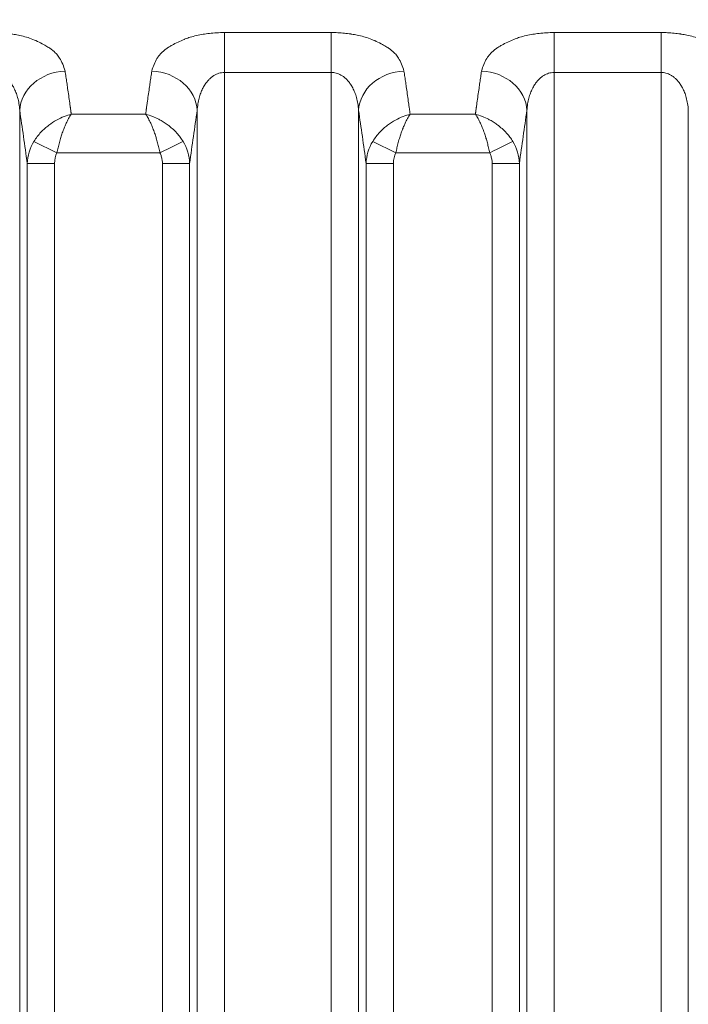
# Model space of a CAD drawing. Header units: millimetres. Extents: x 5 to 415, y 5 to 292.
# Tile 115 of 199: x 301.07 to 308.39, y 153.41 to 164.2. Entities that reach past the tile are written whole.
import ezdxf

# ---------------------------------------------------------------- set-up
doc = ezdxf.new("R2010")
doc.units = ezdxf.units.MM
doc.layers.add('Sichtbar schmal (ISO)', color=7, linetype='Continuous', lineweight=18)
doc.layers.add('Symbol (ISO)', color=7, linetype='Continuous', lineweight=25)
doc.styles.add('Notiztext (ISO)', font='isocpeur.ttf')
doc.dimstyles.new('Standard - Methode 1b (ISO)$7', dxfattribs={"dimtxt": 3.5, "dimasz": 2.5, "dimexe": 2, "dimexo": 0, "dimgap": 0.762, "dimtad": 1, "dimtoh": 1, "dimdsep": 46, "dimtxsty": 'Notiztext (ISO)', "dimcen": 0.09, "dimdle": 10, "dimclrd": 256, "dimclre": 256, "dimclrt": 256, "dimazin": 2, "dimtfac": 1, "dimtmove": 0, "dimatfit": 3, "dimfxl": 1, "dimtolj": 1, "dimlwd": -1, "dimlwe": -1, "dimarcsym": 0})

msp = doc.modelspace()

# ---------------------------------------------------------------- linework, layer by layer
at = {"layer": 'Sichtbar schmal (ISO)'}
for p, q in [((304.48049641, 164.06232866), (303.31030973, 164.06232866)), ((303.31030973, 163.62427921), (303.31030973, 164.06232866)), ((304.48049641, 164.06232866), (304.48049641, 163.62427936)), ((308.09344698, 164.06232866), (306.9232603, 164.06232866)), ((306.9232603, 163.62427919), (306.9232603, 164.06232866)), ((308.09344698, 164.06232866), (308.09344698, 163.62427936)), ((304.48049641, 163.62427936), (303.31030977, 163.62427921)), ((303.31030977, 163.62427921), (303.31031073, 142.64114072)), ((304.48049641, 163.62427936), (304.48049578, 142.64096651)), ((306.92326019, 163.62427919), (306.92325856, 142.64060845)), ((306.92326019, 163.62427919), (308.09344698, 163.62427936)), ((308.093449, 142.640463), (308.09344698, 163.62427936)), ((301.0664043, 143.05797302), (301.06640455, 163.20860275)), ((302.44648171, 163.16597237), (301.63137381, 163.16597238)), ((303.01145103, 163.20860141), (303.01145129, 143.0578801)), ((304.77935487, 143.057533), (304.77935512, 163.20860275)), ((306.05943228, 163.16597237), (305.34432438, 163.16597238)), ((306.6244016, 163.20860141), (306.62440186, 143.05742369)), ((308.39230544, 143.05713827), (308.39230569, 163.20860275)), ((301.22188715, 162.86855471), (301.47448306, 162.74305576)), ((304.93483772, 162.86855471), (305.18743363, 162.74305576)), ((301.47448306, 162.74305576), (302.60337335, 162.74305613)), ((305.18743363, 162.74305576), (306.21632392, 162.74305613)), ((301.14921959, 162.62695453), (301.14921957, 143.66899969)), ((301.14921958, 162.62695444), (301.44807802, 162.62695444)), ((301.44807802, 162.62695444), (301.44807805, 143.66899968)), ((302.62977767, 143.66896335), (302.62977843, 162.62695444)), ((302.92863599, 162.62695444), (302.62977843, 162.62695444)), ((302.92863599, 143.66896304), (302.92863598, 162.62695354)), ((304.86217016, 162.62695453), (304.86217014, 143.66863628)), ((304.86217015, 162.62695444), (305.16102859, 162.62695444)), ((305.16102859, 162.62695444), (305.16102862, 143.66863626)), ((306.24272824, 143.66857837), (306.242729, 162.62695444)), ((306.54158656, 162.62695444), (306.242729, 162.62695444)), ((306.54158657, 143.66857807), (306.54158655, 162.62695354))]:
    msp.add_line(p, q, dxfattribs=at)
for centre, major_axis, ratio, start_param, end_param in [((301.56450212, 163.20860317), (-0.49456302, -0.07353514), 0.8594289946, 4.5860691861, 6.1118771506), ((302.51335341, 163.20860278), (0.49456298, -0.07353542), 0.859429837, 0.1713065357, 1.6971146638), ((305.27745269, 163.20860317), (-0.49456302, -0.07353514), 0.8594289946, 4.5860691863, 6.1118771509), ((306.12630398, 163.20860278), (0.49456298, -0.07353542), 0.859429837, 0.1713065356, 1.6971146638), ((300.25675187, 138.05805622), (0.00014697, 29.65237374), 0.0871587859, 5.7301937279, 5.7404743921), ((303.82096334, 138.06053748), (0.0001387, -29.64946855), 0.0871586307, 3.6843073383, 3.6945876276), ((303.96970257, 138.05805622), (0.00014685, 29.65237374), 0.0871587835, 5.7301937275, 5.7404743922), ((307.43391392, 138.06053748), (0.0001387, -29.64946855), 0.0871586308, 3.6843073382, 3.6945876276), ((300.25672284, 138.05805622), (0.00014697, 29.65237241), 0.0871587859, 5.7274956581, 5.7301937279), ((303.82099221, 138.06053748), (0.0001387, -29.64946722), 0.0871586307, 3.6945876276, 3.6973162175), ((303.96967354, 138.05805623), (0.00014685, 29.65237241), 0.0871587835, 5.7274956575, 5.7301937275), ((307.43394279, 138.06053748), (0.0001387, -29.64946722), 0.0871586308, 3.6945876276, 3.6973162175), ((299.7813433, 138.05805858), (-0.00014449, -29.15289088), 0.0871587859, 2.5731873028, 2.6114048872), ((300.25662568, 138.05805622), (-0.00014697, -29.65236795), 0.0871587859, 2.5829496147, 2.5841201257), ((303.82108934, 138.06053748), (-0.0001387, 29.64946276), 0.0871586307, 0.5574747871, 0.5586823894), ((304.29637127, 138.06053971), (-0.00013636, 29.14998431), 0.0871586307, 0.53018612, 0.5684075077), ((303.494294, 138.05805858), (-0.00014438, -29.15289088), 0.0871587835, 2.5731873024, 2.6114048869), ((303.96957638, 138.05805623), (-0.00014685, -29.65236795), 0.0871587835, 2.5829496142, 2.5841201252), ((307.43403992, 138.06053748), (-0.0001387, 29.64946276), 0.0871586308, 0.5574747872, 0.5586823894), ((307.90932185, 138.06053971), (-0.00013637, 29.14998431), 0.0871586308, 0.53018612, 0.5684075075), ((301.65019784, 162.6160387), (-0.49641733, -0.07038175), 0.979001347, 5.5992643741, 6.117133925), ((302.60329621, 162.74320983), (0.26869087, 0.1334361), 0.0005732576, 4.7123913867, 5.9354971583), ((302.41812945, 162.61428709), (-0.51035706, 0.01938866), 0.9707371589, 3.2062582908, 3.7193270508), ((305.36314842, 162.6160387), (-0.49641734, -0.07038171), 0.9790013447, 5.5992644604, 6.1171340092), ((306.21624678, 162.74320983), (0.26869087, 0.1334361), 0.0005732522, 4.7123913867, 5.9354971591), ((306.03108109, 162.61428743), (-0.51035577, 0.01939496), 0.970737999, 3.2062704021, 3.7193397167), ((301.66094575, 162.61101498), (0.05225292, -0.24126323), 0.8553097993, 3.9610000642, 4.4642145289), ((305.37389744, 162.61101454), (0.05225492, -0.24126364), 0.8553110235, 3.9609930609, 4.4642061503)]:
    msp.add_ellipse(centre, major_axis=major_axis, ratio=ratio, start_param=start_param, end_param=end_param, dxfattribs=at)
for points, knots in [([(301.56408902, 163.6396929), (301.55645673, 163.66651927), (301.54762596, 163.69167716), (301.53770603, 163.71503115), (301.52725548, 163.73963433), (301.5155735, 163.76222334), (301.50312771, 163.7822321), (301.49852631, 163.78962965), (301.49382522, 163.79667303), (301.48906389, 163.80332845), (301.47901155, 163.81737968), (301.46821123, 163.82969273), (301.4567173, 163.84108065), (301.43886312, 163.85877017), (301.41946895, 163.87427548), (301.3959828, 163.89014542), (301.38967022, 163.89441092), (301.38304458, 163.89869811), (301.37601783, 163.90304247), (301.36146978, 163.91203695), (301.34572807, 163.92141664), (301.32891253, 163.93076476), (301.30775566, 163.9425263), (301.28487658, 163.95422587), (301.26107705, 163.9651628), (301.23878034, 163.97540911), (301.21568659, 163.98498213), (301.19297379, 163.99352611), (301.16954443, 164.00233964), (301.1460468, 164.00988288), (301.12247743, 164.01648139), (301.09904823, 164.02304066), (301.07554223, 164.02866899), (301.05169694, 164.03359314), (301.03172588, 164.03771724), (301.01150949, 164.04134657), (300.99079801, 164.044548), (300.98754414, 164.04505096), (300.98428076, 164.04554446), (300.98100785, 164.04602834), (300.95801074, 164.04942836), (300.93454454, 164.05235523), (300.91064198, 164.05475519), (300.88748431, 164.05708035), (300.86391614, 164.05891093), (300.83998582, 164.06018866), (300.81616441, 164.06146058), (300.79198282, 164.06218439), (300.76754584, 164.06232866)], [0, 0, 0, 0, 0.0818672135, 0.0818672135, 0.0818672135, 0.1681134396, 0.1681134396, 0.1681134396, 0.2, 0.2, 0.2, 0.2673204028, 0.2673204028, 0.2673204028, 0.3718930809, 0.3718930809, 0.3718930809, 0.4, 0.4, 0.4, 0.4581919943, 0.4581919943, 0.4581919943, 0.5314075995, 0.5314075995, 0.5314075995, 0.6, 0.6, 0.6, 0.6707564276, 0.6707564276, 0.6707564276, 0.7410920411, 0.7410920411, 0.7410920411, 0.8, 0.8, 0.8, 0.8092547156, 0.8092547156, 0.8092547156, 0.8742830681, 0.8742830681, 0.8742830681, 0.9372848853, 0.9372848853, 0.9372848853, 1, 1, 1, 1]), ([(303.31030973, 164.06232866), (303.28072528, 164.06181434), (303.25178003, 164.06064451), (303.22366479, 164.05884404), (303.19699669, 164.05713623), (303.17107403, 164.05486074), (303.14601706, 164.05208262), (303.12167162, 164.04938338), (303.09814384, 164.04620913), (303.07555142, 164.04262612), (303.05015961, 164.03859915), (303.02609053, 164.03394121), (303.00261767, 164.02858262), (302.97930452, 164.02326048), (302.95657161, 164.01724292), (302.93391659, 164.01026793), (302.91617567, 164.00480588), (302.89848669, 163.99875239), (302.8807426, 163.99191726), (302.87620597, 163.99016972), (302.87164524, 163.98838052), (302.86707257, 163.98655169), (302.84493221, 163.9776967), (302.82254246, 163.96789205), (302.80099783, 163.95751871), (302.777878, 163.94638694), (302.75574202, 163.93460479), (302.73531539, 163.92289224), (302.72392585, 163.91636151), (302.71305672, 163.90985668), (302.70275057, 163.90352082), (302.69106707, 163.89633822), (302.68043019, 163.8892866), (302.67048212, 163.88219079), (302.64901859, 163.86688118), (302.6305867, 163.85139828), (302.61353403, 163.83337134), (302.60495617, 163.82430341), (302.59676807, 163.81458235), (302.58904425, 163.80386353), (302.58280506, 163.79520503), (302.57668849, 163.78589614), (302.57077082, 163.77600892), (302.55914377, 163.75658252), (302.54830619, 163.73493362), (302.53857612, 163.71151024), (302.52929151, 163.6891592), (302.52099841, 163.66520095), (302.51376767, 163.63969384)], [0, 0, 0, 0, 0.0696834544, 0.0696834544, 0.0696834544, 0.1357801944, 0.1357801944, 0.1357801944, 0.2, 0.2, 0.2, 0.2721771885, 0.2721771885, 0.2721771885, 0.3438633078, 0.3438633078, 0.3438633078, 0.4, 0.4, 0.4, 0.4143524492, 0.4143524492, 0.4143524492, 0.4838452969, 0.4838452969, 0.4838452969, 0.5584189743, 0.5584189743, 0.5584189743, 0.6, 0.6, 0.6, 0.6471380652, 0.6471380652, 0.6471380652, 0.7488411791, 0.7488411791, 0.7488411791, 0.8, 0.8, 0.8, 0.8413253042, 0.8413253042, 0.8413253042, 0.9225212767, 0.9225212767, 0.9225212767, 1, 1, 1, 1]), ([(305.27703959, 163.6396929), (305.2694073, 163.66651927), (305.26057653, 163.69167716), (305.2506566, 163.71503115), (305.24020605, 163.73963433), (305.22852407, 163.76222334), (305.21607828, 163.7822321), (305.21147688, 163.78962965), (305.20677579, 163.79667303), (305.20201446, 163.80332845), (305.19196212, 163.81737968), (305.1811618, 163.82969273), (305.16966787, 163.84108065), (305.15181369, 163.85877017), (305.13241952, 163.87427548), (305.10893337, 163.89014542), (305.10262079, 163.89441092), (305.09599515, 163.89869811), (305.0889684, 163.90304247), (305.07442035, 163.91203695), (305.05867864, 163.92141664), (305.0418631, 163.93076476), (305.02070623, 163.9425263), (304.99782715, 163.95422587), (304.97402762, 163.9651628), (304.95173091, 163.97540911), (304.92863716, 163.98498213), (304.90592436, 163.99352611), (304.882495, 164.00233964), (304.85899737, 164.00988288), (304.835428, 164.01648139), (304.8119988, 164.02304066), (304.7884928, 164.02866899), (304.76464751, 164.03359314), (304.74467645, 164.03771724), (304.72446006, 164.04134657), (304.70374858, 164.044548), (304.70049471, 164.04505096), (304.69723133, 164.04554446), (304.69395842, 164.04602834), (304.67096131, 164.04942836), (304.64749511, 164.05235523), (304.62359255, 164.05475519), (304.60043488, 164.05708035), (304.57686671, 164.05891093), (304.55293639, 164.06018866), (304.52911498, 164.06146058), (304.50493339, 164.06218439), (304.48049641, 164.06232866)], [0, 0, 0, 0, 0.0818672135, 0.0818672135, 0.0818672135, 0.1681134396, 0.1681134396, 0.1681134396, 0.2, 0.2, 0.2, 0.2673204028, 0.2673204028, 0.2673204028, 0.371893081, 0.371893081, 0.371893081, 0.4, 0.4, 0.4, 0.4581919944, 0.4581919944, 0.4581919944, 0.5314075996, 0.5314075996, 0.5314075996, 0.6, 0.6, 0.6, 0.6707564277, 0.6707564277, 0.6707564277, 0.7410920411, 0.7410920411, 0.7410920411, 0.8, 0.8, 0.8, 0.8092547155, 0.8092547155, 0.8092547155, 0.8742830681, 0.8742830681, 0.8742830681, 0.9372848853, 0.9372848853, 0.9372848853, 1, 1, 1, 1]), ([(306.9232603, 164.06232866), (306.89367585, 164.06181434), (306.8647306, 164.06064451), (306.83661536, 164.05884404), (306.80994726, 164.05713623), (306.7840246, 164.05486074), (306.75896763, 164.05208262), (306.73462219, 164.04938338), (306.71109441, 164.04620913), (306.68850199, 164.04262612), (306.66311018, 164.03859915), (306.6390411, 164.03394121), (306.61556824, 164.02858262), (306.59225509, 164.02326048), (306.56952218, 164.01724292), (306.54686716, 164.01026793), (306.52912624, 164.00480588), (306.51143726, 163.99875239), (306.49369317, 163.99191726), (306.48915654, 163.99016972), (306.48459581, 163.98838052), (306.48002314, 163.98655169), (306.45788278, 163.9776967), (306.43549303, 163.96789205), (306.4139484, 163.95751871), (306.39082857, 163.94638694), (306.36869259, 163.93460479), (306.34826596, 163.92289224), (306.33687642, 163.91636151), (306.32600729, 163.90985668), (306.31570114, 163.90352082), (306.30401764, 163.89633822), (306.29338076, 163.8892866), (306.28343269, 163.88219079), (306.26196916, 163.86688118), (306.24353727, 163.85139828), (306.2264846, 163.83337134), (306.21790674, 163.82430341), (306.20971864, 163.81458235), (306.20199482, 163.80386353), (306.19575563, 163.79520503), (306.18963906, 163.78589614), (306.18372139, 163.77600892), (306.17209434, 163.75658252), (306.16125676, 163.73493362), (306.15152669, 163.71151024), (306.14224208, 163.6891592), (306.13394898, 163.66520095), (306.12671824, 163.63969384)], [0, 0, 0, 0, 0.0696834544, 0.0696834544, 0.0696834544, 0.1357801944, 0.1357801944, 0.1357801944, 0.2, 0.2, 0.2, 0.2721771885, 0.2721771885, 0.2721771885, 0.3438633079, 0.3438633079, 0.3438633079, 0.4, 0.4, 0.4, 0.4143524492, 0.4143524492, 0.4143524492, 0.4838452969, 0.4838452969, 0.4838452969, 0.5584189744, 0.5584189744, 0.5584189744, 0.6, 0.6, 0.6, 0.6471380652, 0.6471380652, 0.6471380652, 0.7488411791, 0.7488411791, 0.7488411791, 0.8, 0.8, 0.8, 0.8413253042, 0.8413253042, 0.8413253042, 0.9225212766, 0.9225212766, 0.9225212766, 1, 1, 1, 1]), ([(308.88999016, 163.6396929), (308.88235787, 163.66651927), (308.8735271, 163.69167716), (308.86360717, 163.71503115), (308.85315662, 163.73963433), (308.84147464, 163.76222334), (308.82902885, 163.7822321), (308.82442745, 163.78962965), (308.81972636, 163.79667303), (308.81496503, 163.80332845), (308.80491269, 163.81737968), (308.79411237, 163.82969273), (308.78261844, 163.84108065), (308.76476426, 163.85877017), (308.74537009, 163.87427548), (308.72188394, 163.89014542), (308.71557136, 163.89441092), (308.70894572, 163.89869811), (308.70191897, 163.90304247), (308.68737092, 163.91203695), (308.67162921, 163.92141664), (308.65481367, 163.93076476), (308.6336568, 163.9425263), (308.61077772, 163.95422587), (308.58697819, 163.9651628), (308.56468148, 163.97540911), (308.54158773, 163.98498213), (308.51887493, 163.99352611), (308.49544557, 164.00233964), (308.47194794, 164.00988288), (308.44837857, 164.01648139), (308.42494937, 164.02304066), (308.40144337, 164.02866899), (308.37759808, 164.03359314), (308.35762702, 164.03771724), (308.33741063, 164.04134657), (308.31669915, 164.044548), (308.31344528, 164.04505096), (308.3101819, 164.04554446), (308.30690899, 164.04602834), (308.28391188, 164.04942836), (308.26044568, 164.05235523), (308.23654312, 164.05475519), (308.21338545, 164.05708035), (308.18981728, 164.05891093), (308.16588696, 164.06018866), (308.14206555, 164.06146058), (308.11788396, 164.06218439), (308.09344698, 164.06232866)], [0, 0, 0, 0, 0.0818672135, 0.0818672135, 0.0818672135, 0.1681134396, 0.1681134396, 0.1681134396, 0.2, 0.2, 0.2, 0.2673204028, 0.2673204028, 0.2673204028, 0.371893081, 0.371893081, 0.371893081, 0.4, 0.4, 0.4, 0.4581919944, 0.4581919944, 0.4581919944, 0.5314075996, 0.5314075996, 0.5314075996, 0.6, 0.6, 0.6, 0.6707564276, 0.6707564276, 0.6707564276, 0.7410920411, 0.7410920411, 0.7410920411, 0.8, 0.8, 0.8, 0.8092547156, 0.8092547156, 0.8092547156, 0.8742830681, 0.8742830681, 0.8742830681, 0.9372848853, 0.9372848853, 0.9372848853, 1, 1, 1, 1]), ([(300.76754584, 163.62427942), (300.77662351, 163.62427933), (300.79467361, 163.6230749), (300.82150846, 163.61769803), (300.84807596, 163.60874099), (300.87463028, 163.59591667), (300.90124342, 163.57877816), (300.92785076, 163.55673375), (300.95422142, 163.52908301), (300.9799229, 163.49507263), (301.00430799, 163.4539575), (301.02651478, 163.40504952), (301.04546175, 163.34774799), (301.05982397, 163.2816005), (301.06499853, 163.23381328), (301.06640442, 163.20860142)], [0, 0, 0, 0, 0.0554165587, 0.11012060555, 0.16573002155, 0.22336506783, 0.2840889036, 0.34891881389, 0.4189106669, 0.49506709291, 0.57826791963, 0.66942097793, 0.76945140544, 0.87928451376, 0.99999579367, 0.99999579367, 0.99999579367, 0.99999579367]), ([(301.59170917, 163.44972702), (301.58875382, 163.47101979), (301.58571656, 163.49226508), (301.58264697, 163.51339902), (301.57957738, 163.53453296), (301.57647546, 163.55555615), (301.57337431, 163.5766613), (301.57028097, 163.59771324), (301.56718841, 163.61884538), (301.56408902, 163.6396929)], [0, 0, 0, 0, 0.33333333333, 0.33333333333, 0.33333333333, 0.66666666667, 0.66666666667, 0.66666666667, 0.99915973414, 0.99915973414, 0.99915973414, 0.99915973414]), ([(302.51376767, 163.63969384), (302.51066775, 163.61884276), (302.50757341, 163.59770026), (302.50447886, 163.57664063), (302.50137634, 163.55552675), (302.49827361, 163.53449755), (302.49520307, 163.51335677), (302.49213253, 163.49221599), (302.48909419, 163.47096301), (302.4861379, 163.44966304)], [0.00085647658, 0.00085647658, 0.00085647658, 0.00085647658, 0.33333333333, 0.33333333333, 0.33333333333, 0.66666666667, 0.66666666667, 0.66666666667, 1, 1, 1, 1]), ([(303.01145111, 163.20860036), (303.01279081, 163.23262409), (303.01762132, 163.2782861), (303.0309275, 163.34189782), (303.04861136, 163.39771191), (303.0695889, 163.44607245), (303.09287506, 163.48726983), (303.11756589, 163.52167702), (303.14295064, 163.54988459), (303.1686517, 163.57267975), (303.19465613, 163.59086767), (303.22118862, 163.60504873), (303.24885247, 163.61563003), (303.27862562, 163.62261345), (303.29942716, 163.62427908), (303.31030973, 163.62427922)], [0.00000373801, 0.00000373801, 0.00000373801, 0.00000373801, 0.11501548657, 0.22023121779, 0.3170269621, 0.40631375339, 0.4885039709, 0.56383284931, 0.63287433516, 0.69672354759, 0.75695145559, 0.81530021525, 0.87314537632, 0.93356801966, 1, 1, 1, 1]), ([(304.48049641, 163.62427942), (304.48957408, 163.62427933), (304.50762418, 163.6230749), (304.53445903, 163.61769803), (304.56102653, 163.60874099), (304.58758085, 163.59591667), (304.61419399, 163.57877816), (304.64080133, 163.55673375), (304.66717199, 163.52908301), (304.69287347, 163.49507263), (304.71725856, 163.4539575), (304.73946535, 163.40504952), (304.75841232, 163.34774799), (304.77277454, 163.2816005), (304.7779491, 163.23381328), (304.77935499, 163.20860142)], [0, 0, 0, 0, 0.0554165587, 0.11012060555, 0.16573002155, 0.22336506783, 0.28408890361, 0.3489188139, 0.41891066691, 0.49506709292, 0.57826791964, 0.66942097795, 0.76945140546, 0.87928451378, 0.99999579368, 0.99999579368, 0.99999579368, 0.99999579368]), ([(305.30465973, 163.44972703), (305.30170439, 163.47101979), (305.29866713, 163.49226508), (305.29559754, 163.51339902), (305.29252795, 163.53453296), (305.28942603, 163.55555615), (305.28632488, 163.5766613), (305.28323154, 163.59771324), (305.28013898, 163.61884538), (305.27703959, 163.6396929)], [0, 0, 0, 0, 0.33333333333, 0.33333333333, 0.33333333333, 0.66666666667, 0.66666666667, 0.66666666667, 0.99915973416, 0.99915973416, 0.99915973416, 0.99915973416]), ([(306.12671824, 163.63969384), (306.12361832, 163.61884276), (306.12052398, 163.59770026), (306.11742943, 163.57664063), (306.11432691, 163.55552675), (306.11122418, 163.53449755), (306.10815364, 163.51335677), (306.1050831, 163.49221599), (306.10204476, 163.47096301), (306.09908847, 163.44966304)], [0.00085647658, 0.00085647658, 0.00085647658, 0.00085647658, 0.33333333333, 0.33333333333, 0.33333333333, 0.66666666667, 0.66666666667, 0.66666666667, 1, 1, 1, 1]), ([(306.62440168, 163.20860036), (306.62574138, 163.23262409), (306.63057189, 163.2782861), (306.64387807, 163.34189782), (306.66156193, 163.39771191), (306.68253947, 163.44607245), (306.70582563, 163.48726983), (306.73051646, 163.52167702), (306.75590121, 163.54988459), (306.78160227, 163.57267975), (306.8076067, 163.59086767), (306.83413919, 163.60504873), (306.86180304, 163.61563003), (306.89157615, 163.62261344), (306.91237766, 163.62427907), (306.92326019, 163.62427922)], [0.000003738, 0.000003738, 0.000003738, 0.000003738, 0.11501548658, 0.2202312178, 0.31702696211, 0.4063137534, 0.48850397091, 0.56383284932, 0.63287433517, 0.6967235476, 0.7569514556, 0.81530021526, 0.87314537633, 0.93356801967, 0.99999977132, 0.99999977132, 0.99999977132, 0.99999977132]), ([(308.09344698, 163.62427942), (308.10252465, 163.62427933), (308.12057475, 163.6230749), (308.1474096, 163.61769803), (308.1739771, 163.60874099), (308.20053142, 163.59591667), (308.22714456, 163.57877816), (308.2537519, 163.55673375), (308.28012256, 163.52908301), (308.30582404, 163.49507263), (308.33020913, 163.4539575), (308.35241592, 163.40504952), (308.37136289, 163.34774799), (308.38572511, 163.2816005), (308.39089967, 163.23381328), (308.39230556, 163.20860142)], [0, 0, 0, 0, 0.05541655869, 0.11012060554, 0.16573002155, 0.22336506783, 0.2840889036, 0.3489188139, 0.4189106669, 0.49506709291, 0.57826791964, 0.66942097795, 0.76945140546, 0.87928451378, 0.99999579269, 0.99999579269, 0.99999579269, 0.99999579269]), ([(301.22188814, 162.86855422), (301.24481944, 162.90565218), (301.27118306, 162.93911238), (301.29877569, 162.96860605), (301.32636832, 162.99809971), (301.35514345, 163.02366342), (301.38408263, 163.04574326), (301.4130218, 163.06782311), (301.44213384, 163.08640224), (301.47061544, 163.10221889), (301.49909705, 163.11803554), (301.52694641, 163.13109599), (301.55389627, 163.14156153), (301.58084613, 163.15202706), (301.60689996, 163.1598749), (301.63137381, 163.16596988)], [0, 0, 0, 0, 0.2, 0.2, 0.2, 0.4, 0.4, 0.4, 0.6, 0.6, 0.6, 0.8, 0.8, 0.8, 0.9999999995, 0.9999999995, 0.9999999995, 0.9999999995]), ([(301.47448306, 162.74305576), (301.47863381, 162.76219139), (301.48296483, 162.78113278), (301.48740506, 162.79970246), (301.49191308, 162.81855563), (301.49653331, 162.83702388), (301.50125119, 162.8549177), (301.50653985, 162.87497638), (301.51195134, 162.89431005), (301.51752066, 162.91263361), (301.52272042, 162.92974129), (301.52806854, 162.94594984), (301.53355503, 162.96161108), (301.53992503, 162.97979429), (301.54648191, 162.99724679), (301.55333064, 163.01436263), (301.55808877, 163.02625381), (301.56298964, 163.03797891), (301.56810059, 163.04960586), (301.57071772, 163.05555959), (301.57338575, 163.06148456), (301.57610219, 163.06736023), (301.58434415, 163.08518763), (301.59303422, 163.10256014), (301.60206774, 163.11890404), (301.6114486, 163.13587636), (301.62119705, 163.15172622), (301.63137381, 163.16597322)], [0, 0, 0, 0, 0.10570726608, 0.10570726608, 0.10570726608, 0.21302828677, 0.21302828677, 0.21302828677, 0.33333333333, 0.33333333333, 0.33333333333, 0.445655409, 0.445655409, 0.445655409, 0.5760649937, 0.5760649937, 0.5760649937, 0.66666666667, 0.66666666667, 0.66666666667, 0.71306044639, 0.71306044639, 0.71306044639, 0.85382403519, 0.85382403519, 0.85382403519, 0.99999999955, 0.99999999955, 0.99999999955, 0.99999999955]), ([(301.6202286, 163.24883471), (301.62057108, 163.24626766), (301.62098879, 163.24317755), (301.62141485, 163.24002873), (301.62184091, 163.23687991), (301.62227532, 163.2336725), (301.62271295, 163.23047693), (301.62315059, 163.22728136), (301.62359144, 163.22409768), (301.62403925, 163.22090243)], [0, 0, 0, 0, 0.3333333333, 0.3333333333, 0.3333333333, 0.6666666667, 0.6666666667, 0.6666666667, 1, 1, 1, 1]), ([(301.63137381, 163.16597321), (301.63092101, 163.17010579), (301.63043891, 163.17423645), (301.62989493, 163.17836152), (301.62935095, 163.18248659), (301.62874509, 163.18660606), (301.62817544, 163.19072464), (301.62760579, 163.19484322), (301.62707234, 163.19896069), (301.62661557, 163.2025235)], [0, 0, 0, 0, 0.33333333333, 0.33333333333, 0.33333333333, 0.66666666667, 0.66666666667, 0.66666666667, 0.99999955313, 0.99999955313, 0.99999955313, 0.99999955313]), ([(302.45116321, 163.20192284), (302.45072521, 163.19851131), (302.45021844, 163.19461413), (302.44967927, 163.19071596), (302.44910981, 163.18659881), (302.44850421, 163.18248077), (302.44796039, 163.17835715), (302.44741656, 163.17423354), (302.44693451, 163.17010434), (302.44648171, 163.16597319)], [0.01772805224, 0.01772805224, 0.01772805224, 0.01772805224, 0.33333333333, 0.33333333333, 0.33333333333, 0.66666666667, 0.66666666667, 0.66666666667, 1, 1, 1, 1]), ([(302.44648171, 163.1659732), (302.45668948, 163.15170994), (302.46647931, 163.13580669), (302.47593166, 163.11868767), (302.48493258, 163.1023862), (302.49362555, 163.08499366), (302.50192175, 163.06700998), (302.50442818, 163.06157681), (302.50689856, 163.05608976), (302.50933132, 163.0505626), (302.51469847, 163.03836857), (302.51987006, 163.02598794), (302.52490068, 163.01337459), (302.53188542, 162.99586166), (302.5386015, 162.97790579), (302.54510772, 162.95922686), (302.55045293, 162.94388109), (302.55565631, 162.9280429), (302.56069205, 162.91148847), (302.56133072, 162.90938891), (302.56196676, 162.90727799), (302.5626003, 162.90515608), (302.56777661, 162.88781905), (302.5727859, 162.86975013), (302.57765909, 162.85115948), (302.58222897, 162.83372588), (302.58667941, 162.81583532), (302.59100256, 162.79764441), (302.5952692, 162.77969126), (302.59941157, 162.76144695), (302.60337335, 162.74305613)], [0, 0, 0, 0, 0.1488141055, 0.1488141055, 0.1488141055, 0.2905212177, 0.2905212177, 0.2905212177, 0.3333333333, 0.3333333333, 0.3333333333, 0.4277854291, 0.4277854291, 0.4277854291, 0.5589268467, 0.5589268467, 0.5589268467, 0.6666666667, 0.6666666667, 0.6666666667, 0.680331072, 0.680331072, 0.680331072, 0.791975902, 0.791975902, 0.791975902, 0.8966721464, 0.8966721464, 0.8966721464, 1, 1, 1, 1]), ([(302.44648171, 163.1659732), (302.47100389, 163.15985923), (302.49712217, 163.15203231), (302.52410215, 163.14155971), (302.5458667, 163.13311155), (302.56818939, 163.12296246), (302.59095887, 163.11104133), (302.59641511, 163.10818467), (302.60189635, 163.10522605), (302.60740018, 163.10216415), (302.62183466, 163.09413396), (302.63642271, 163.08539526), (302.65107422, 163.07585141), (302.66532272, 163.06657008), (302.67963141, 163.05652725), (302.6938924, 163.04564019), (302.69722272, 163.04309778), (302.70055002, 163.04050958), (302.70387323, 163.03787481), (302.71932858, 163.0256212), (302.73470029, 163.01236026), (302.7498458, 162.9980173), (302.75972869, 162.9886581), (302.7695142, 162.97883794), (302.77914582, 162.96854166), (302.78280213, 162.96463304), (302.78643549, 162.96065628), (302.7900415, 162.95661126), (302.80206363, 162.94312546), (302.81378356, 162.92887961), (302.82502517, 162.91388419), (302.83583318, 162.89946716), (302.8461992, 162.88435669), (302.85593546, 162.86860903)], [0, 0, 0, 0, 0.2, 0.2, 0.2, 0.3613385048, 0.3613385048, 0.3613385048, 0.4, 0.4, 0.4, 0.5013945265, 0.5013945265, 0.5013945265, 0.6, 0.6, 0.6, 0.6230270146, 0.6230270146, 0.6230270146, 0.7301191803, 0.7301191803, 0.7301191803, 0.8, 0.8, 0.8, 0.8265278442, 0.8265278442, 0.8265278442, 0.9149695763, 0.9149695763, 0.9149695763, 1, 1, 1, 1]), ([(302.45381409, 163.22088315), (302.45426167, 163.22407682), (302.45470235, 163.22725911), (302.45513982, 163.2304534), (302.45557729, 163.23364769), (302.45601155, 163.23685394), (302.45643752, 163.24000192), (302.4568368, 163.24295259), (302.45722878, 163.24585197), (302.45755835, 163.24831749)], [0, 0, 0, 0, 0.33333333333, 0.33333333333, 0.33333333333, 0.66666666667, 0.66666666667, 0.66666666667, 0.97910779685, 0.97910779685, 0.97910779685, 0.97910779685]), ([(304.93483871, 162.86855422), (304.95777, 162.90565216), (304.98413361, 162.93911235), (305.01172623, 162.96860602), (305.03931885, 162.99809968), (305.06809398, 163.02366338), (305.09703315, 163.04574323), (305.12597232, 163.06782307), (305.15508436, 163.08640221), (305.18356597, 163.10221886), (305.21204758, 163.11803552), (305.23989694, 163.13109598), (305.26684681, 163.14156151), (305.29379668, 163.15202705), (305.31985052, 163.1598749), (305.34432438, 163.16596988)], [0, 0, 0, 0, 0.2, 0.2, 0.2, 0.4, 0.4, 0.4, 0.6, 0.6, 0.6, 0.8, 0.8, 0.8, 0.9999999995, 0.9999999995, 0.9999999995, 0.9999999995]), ([(305.18743363, 162.74305576), (305.19158438, 162.76219139), (305.1959154, 162.78113278), (305.20035563, 162.79970246), (305.20486365, 162.81855563), (305.20948388, 162.83702388), (305.21420176, 162.8549177), (305.21949042, 162.87497638), (305.22490191, 162.89431005), (305.23047123, 162.91263361), (305.23567099, 162.92974129), (305.24101911, 162.94594984), (305.2465056, 162.96161108), (305.2528756, 162.97979429), (305.25943248, 162.99724679), (305.26628121, 163.01436263), (305.27103934, 163.02625381), (305.27594021, 163.03797891), (305.28105116, 163.04960586), (305.28366829, 163.05555959), (305.28633632, 163.06148456), (305.28905276, 163.06736023), (305.29729472, 163.08518763), (305.30598479, 163.10256014), (305.31501831, 163.11890404), (305.32439917, 163.13587636), (305.33414762, 163.15172622), (305.34432438, 163.16597322)], [0, 0, 0, 0, 0.10570726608, 0.10570726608, 0.10570726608, 0.21302828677, 0.21302828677, 0.21302828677, 0.33333333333, 0.33333333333, 0.33333333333, 0.44565540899, 0.44565540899, 0.44565540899, 0.57606499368, 0.57606499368, 0.57606499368, 0.66666666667, 0.66666666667, 0.66666666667, 0.71306044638, 0.71306044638, 0.71306044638, 0.85382403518, 0.85382403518, 0.85382403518, 0.99999999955, 0.99999999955, 0.99999999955, 0.99999999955]), ([(305.33317917, 163.24883471), (305.33352165, 163.24626766), (305.33393936, 163.24317754), (305.33436542, 163.24002872), (305.33479148, 163.2368799), (305.33522589, 163.23367249), (305.33566352, 163.23047693), (305.33610116, 163.22728136), (305.33654202, 163.22409767), (305.33698982, 163.22090242)], [0, 0, 0, 0, 0.3333333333, 0.3333333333, 0.3333333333, 0.6666666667, 0.6666666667, 0.6666666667, 1, 1, 1, 1]), ([(305.34432438, 163.16597321), (305.34387158, 163.17010579), (305.34338948, 163.17423645), (305.3428455, 163.17836152), (305.34230152, 163.18248658), (305.34169566, 163.18660606), (305.34112601, 163.19072464), (305.34055636, 163.19484322), (305.34002291, 163.19896068), (305.33956614, 163.2025235)], [0, 0, 0, 0, 0.33333333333, 0.33333333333, 0.33333333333, 0.66666666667, 0.66666666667, 0.66666666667, 0.99999955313, 0.99999955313, 0.99999955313, 0.99999955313]), ([(306.06411378, 163.20192284), (306.06367578, 163.19851131), (306.06316901, 163.19461413), (306.06262984, 163.19071596), (306.06206038, 163.18659881), (306.06145478, 163.18248077), (306.06091096, 163.17835715), (306.06036713, 163.17423354), (306.05988508, 163.17010434), (306.05943228, 163.16597319)], [0.01772805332, 0.01772805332, 0.01772805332, 0.01772805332, 0.33333333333, 0.33333333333, 0.33333333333, 0.66666666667, 0.66666666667, 0.66666666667, 1, 1, 1, 1]), ([(306.05943228, 163.1659732), (306.06964005, 163.15170994), (306.07942988, 163.13580669), (306.08888223, 163.11868767), (306.09788315, 163.1023862), (306.10657612, 163.08499366), (306.11487232, 163.06700998), (306.11737875, 163.06157681), (306.11984913, 163.05608976), (306.12228189, 163.0505626), (306.12764904, 163.03836857), (306.13282063, 163.02598794), (306.13785125, 163.01337459), (306.14483599, 162.99586166), (306.15155207, 162.97790579), (306.15805829, 162.95922686), (306.1634035, 162.94388109), (306.16860688, 162.9280429), (306.17364262, 162.91148847), (306.17428129, 162.90938891), (306.17491733, 162.90727799), (306.17555087, 162.90515608), (306.18072718, 162.88781905), (306.18573647, 162.86975013), (306.19060966, 162.85115948), (306.19517954, 162.83372588), (306.19962998, 162.81583532), (306.20395313, 162.79764441), (306.20821977, 162.77969126), (306.21236214, 162.76144695), (306.21632392, 162.74305613)], [0, 0, 0, 0, 0.1488141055, 0.1488141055, 0.1488141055, 0.2905212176, 0.2905212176, 0.2905212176, 0.3333333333, 0.3333333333, 0.3333333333, 0.4277854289, 0.4277854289, 0.4277854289, 0.5589268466, 0.5589268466, 0.5589268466, 0.6666666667, 0.6666666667, 0.6666666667, 0.6803310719, 0.6803310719, 0.6803310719, 0.7919759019, 0.7919759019, 0.7919759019, 0.8966721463, 0.8966721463, 0.8966721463, 1, 1, 1, 1]), ([(306.05943228, 163.1659732), (306.08395441, 163.15985924), (306.11007264, 163.15203235), (306.13705259, 163.14155977), (306.15881717, 163.1331116), (306.18113991, 163.12296249), (306.20390944, 163.11104133), (306.20936562, 163.10818471), (306.21484678, 163.10522612), (306.22035055, 163.10216427), (306.23478509, 163.09413405), (306.2493732, 163.08539531), (306.26402479, 163.07585141), (306.27827322, 163.06657013), (306.29258184, 163.05652735), (306.30684276, 163.04564035), (306.31017315, 163.04309788), (306.31350052, 163.04050964), (306.31682381, 163.03787481), (306.33227914, 163.02562121), (306.34765086, 163.01236026), (306.36279637, 162.9980173), (306.37267922, 162.98865814), (306.38246468, 162.97883803), (306.39209626, 162.9685418), (306.39575262, 162.96463313), (306.39938602, 162.96065633), (306.40299207, 162.95661126), (306.4150142, 162.94312546), (306.42673412, 162.92887961), (306.43797574, 162.91388419), (306.44878375, 162.89946716), (306.45914977, 162.88435669), (306.46888603, 162.86860903)], [0, 0, 0, 0, 0.2, 0.2, 0.2, 0.3613389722, 0.3613389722, 0.3613389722, 0.4, 0.4, 0.4, 0.5013950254, 0.5013950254, 0.5013950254, 0.6, 0.6, 0.6, 0.6230274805, 0.6230274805, 0.6230274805, 0.7301195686, 0.7301195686, 0.7301195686, 0.8, 0.8, 0.8, 0.8265281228, 0.8265281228, 0.8265281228, 0.9149697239, 0.9149697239, 0.9149697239, 1, 1, 1, 1]), ([(306.06676466, 163.22088315), (306.06721224, 163.22407682), (306.06765292, 163.22725911), (306.06809039, 163.2304534), (306.06852786, 163.23364768), (306.06896212, 163.23685394), (306.06938809, 163.24000191), (306.06978737, 163.24295259), (306.07017935, 163.24585196), (306.07050892, 163.24831749)], [0, 0, 0, 0, 0.33333333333, 0.33333333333, 0.33333333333, 0.66666666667, 0.66666666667, 0.66666666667, 0.97910779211, 0.97910779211, 0.97910779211, 0.97910779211])]:
    msp.add_open_spline(points, degree=3, knots=knots, dxfattribs=at)
for points in [[(302.62977843, 162.62695444), (302.63012768, 162.63951755), (302.62862343, 162.66489239), (302.6185775, 162.70563257), (302.60904483, 162.7307138), (302.60337335, 162.74305613)], [(306.242729, 162.62695444), (306.24307825, 162.63951755), (306.241574, 162.66489238), (306.23152807, 162.70563256), (306.2219954, 162.7307138), (306.21632392, 162.74305613)]]:
    msp.add_open_spline(points, degree=3, dxfattribs=at)

# ---------------------------------------------------------------- leaders
at = {"layer": 'Symbol (ISO)', "annotation_type": 0, "has_hookline": 1, "hookline_direction": 0, "text_width": 21.3467799}
msp.add_leader([(285.48851324, 155.10369891), (297.69964258, 179.08386442), (300.19964258, 179.08386442)], dimstyle='Standard - Methode 1b (ISO)$7', override={"dimtad": 0}, dxfattribs=at)

doc.saveas('drawing.dxf')
